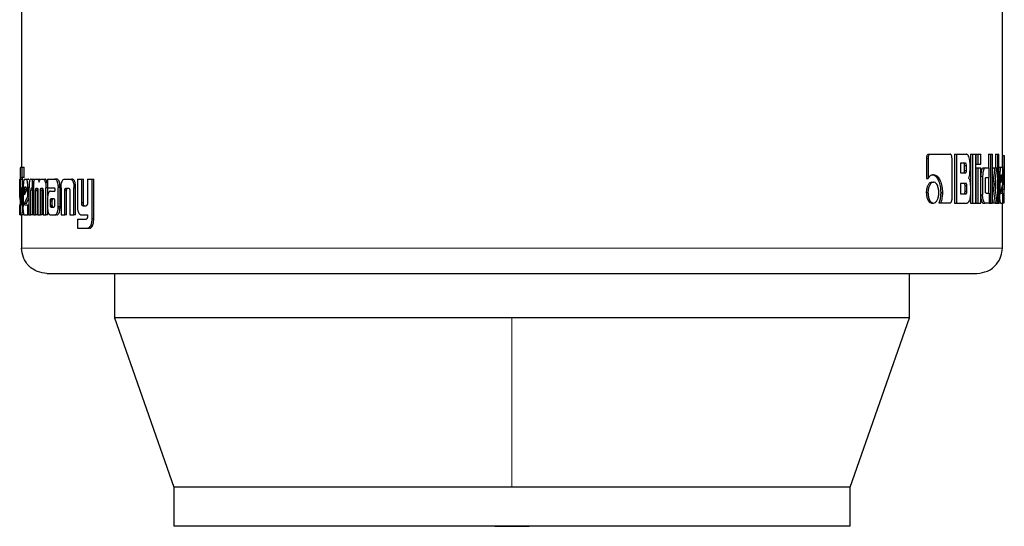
# Model space of a CAD drawing. Header units: millimetres. Extents: x 20 to 263, y 82 to 179.
# Tile 33 of 76: x 126.93 to 128.95, y 81.79 to 82.83. Entities that reach past the tile are written whole.
import ezdxf

# ---------------------------------------------------------------- set-up
doc = ezdxf.new("R2010")
doc.units = ezdxf.units.MM
doc.linetypes.add('PHANTOM', pattern=[12.7, 6.35, -1.27, 1.27, -1.27, 1.27, -1.27])

msp = doc.modelspace()

# ---------------------------------------------------------------- linework, layer by layer
at = {"color": 7, "linetype": 'Continuous', "lineweight": 25}
for p, q in [((126.9323, 83.7524), (126.9323, 82.53)), ((128.9449, 82.5541), (128.9449, 83.7524)), ((128.789, 82.5481), (128.789, 82.5068)), ((128.789, 82.5481), (128.7924, 82.5481)), ((128.7924, 82.5481), (128.7924, 82.5068)), ((128.7936, 82.5566), (128.797, 82.5566)), ((128.797, 82.5566), (128.8378, 82.5566)), ((128.8417, 82.4654), (128.8417, 82.5481)), ((128.847, 82.5566), (128.847, 82.4566)), ((128.847, 82.5566), (128.8507, 82.5566)), ((128.8507, 82.5566), (128.8507, 82.4566)), ((128.8507, 82.5566), (128.8717, 82.5566)), ((128.8797, 82.5566), (128.8797, 82.4566)), ((128.8797, 82.5566), (128.8835, 82.5566)), ((128.8835, 82.5566), (128.8904, 82.5566)), ((128.8835, 82.5566), (128.8835, 82.4566)), ((128.8904, 82.4566), (128.8904, 82.5566)), ((128.8907, 82.5566), (128.8907, 82.5366)), ((128.8907, 82.5566), (128.8945, 82.5566)), ((128.8945, 82.5566), (128.9008, 82.5566)), ((128.8945, 82.5566), (128.8945, 82.5366)), ((128.9008, 82.5366), (128.9008, 82.5566)), ((128.9166, 82.5566), (128.9166, 82.5287)), ((128.9166, 82.5566), (128.9205, 82.5566)), ((128.9205, 82.5566), (128.9205, 82.4566)), ((128.9205, 82.5566), (128.925, 82.5566)), ((128.925, 82.4566), (128.925, 82.5566)), ((128.9308, 82.5566), (128.9308, 82.5286)), ((128.9308, 82.5566), (128.9347, 82.5566)), ((128.9347, 82.5566), (128.9379, 82.5566)), ((128.9347, 82.5566), (128.9347, 82.4566)), ((128.9379, 82.4566), (128.9379, 82.5566)), ((128.9449, 82.5543), (128.9489, 82.5543)), ((128.9489, 82.457), (128.9489, 82.5539)), ((126.9304, 82.53), (126.9337, 82.53)), ((126.9337, 82.509), (126.9337, 82.53)), ((126.9337, 82.53), (126.9377, 82.53)), ((126.9377, 82.509), (126.9377, 82.53)), ((128.8692, 82.5382), (128.859, 82.5382)), ((128.859, 82.5382), (128.859, 82.5184)), ((128.8675, 82.5234), (128.8675, 82.5332)), ((128.8712, 82.5332), (128.8675, 82.5332)), ((128.8675, 82.5234), (128.8712, 82.5234)), ((128.8712, 82.5234), (128.8712, 82.5332)), ((128.8786, 82.5261), (128.8786, 82.5381)), ((128.8907, 82.5366), (128.8945, 82.5366)), ((128.8907, 82.5286), (128.8907, 82.4566)), ((128.8907, 82.5286), (128.8945, 82.5286)), ((128.8945, 82.5366), (128.9008, 82.5366)), ((128.8945, 82.5286), (128.9008, 82.5286)), ((128.8945, 82.5286), (128.8945, 82.4566)), ((128.9008, 82.4566), (128.9008, 82.5286)), ((128.9056, 82.5287), (128.9094, 82.5287)), ((128.9094, 82.5287), (128.918, 82.5287)), ((128.918, 82.5091), (128.918, 82.5287)), ((128.9253, 82.5286), (128.925, 82.5261)), ((128.9253, 82.5286), (128.9292, 82.5286)), ((128.9292, 82.5286), (128.9334, 82.5286)), ((128.9297, 82.4944), (128.9334, 82.5286)), ((128.9379, 82.5299), (128.9419, 82.5299)), ((128.9419, 82.5299), (128.9448, 82.5299)), ((128.9488, 82.5301), (128.9488, 82.4842)), ((126.9288, 82.5056), (126.9291, 82.5056)), ((126.9291, 82.5058), (126.9291, 82.46)), ((126.9302, 82.4574), (126.9302, 82.5049)), ((126.9342, 82.5049), (126.9302, 82.5049)), ((126.9304, 82.509), (126.9337, 82.509)), ((126.9377, 82.509), (126.9337, 82.509)), ((126.9342, 82.4885), (126.9342, 82.5049)), ((126.9379, 82.5056), (126.9422, 82.5056)), ((126.9422, 82.5056), (126.9461, 82.5056)), ((126.9514, 82.5056), (126.9542, 82.5056)), ((126.9542, 82.5056), (126.9542, 82.487)), ((126.9542, 82.5056), (126.9581, 82.5056)), ((126.9607, 82.5056), (126.9644, 82.5056)), ((126.9644, 82.5056), (126.9682, 82.5056)), ((126.9703, 82.5045), (126.9682, 82.5056)), ((126.9725, 82.5056), (126.9768, 82.5056)), ((126.9768, 82.5056), (126.9806, 82.5056)), ((126.9856, 82.5056), (126.9856, 82.488)), ((126.9856, 82.5056), (127.0005, 82.5056)), ((127.0005, 82.5056), (127.0042, 82.5056)), ((127.0054, 82.5054), (127.0017, 82.5054)), ((127.0206, 82.5056), (127.0318, 82.5056)), ((127.0318, 82.5056), (127.0354, 82.5056)), ((127.0467, 82.5056), (127.0467, 82.4509)), ((127.0467, 82.5056), (127.0556, 82.5056)), ((127.0556, 82.4568), (127.0556, 82.5056)), ((127.0556, 82.5056), (127.0591, 82.5056)), ((127.0591, 82.4568), (127.0591, 82.5056)), ((127.0675, 82.5056), (127.0675, 82.4556)), ((127.0675, 82.5056), (127.077, 82.5056)), ((127.077, 82.4249), (127.077, 82.5056)), ((127.077, 82.5056), (127.0804, 82.5056)), ((127.0804, 82.4249), (127.0804, 82.5056)), ((128.789, 82.5068), (128.7924, 82.5068)), ((128.8002, 82.4995), (128.8036, 82.4995)), ((128.859, 82.5184), (128.8692, 82.5184)), ((128.9008, 82.5117), (128.9045, 82.5117)), ((128.9045, 82.5117), (128.9045, 82.4736)), ((128.9102, 82.4817), (128.9102, 82.5042)), ((128.9116, 82.5091), (128.918, 82.5091)), ((128.9166, 82.5091), (128.9166, 82.4767)), ((128.9308, 82.5044), (128.9308, 82.4852)), ((128.9379, 82.5126), (128.9397, 82.5126)), ((128.9397, 82.5126), (128.9397, 82.4739)), ((128.942, 82.5087), (128.942, 82.4978)), ((128.942, 82.4978), (128.9448, 82.5067)), ((128.9448, 82.5067), (128.942, 82.5067)), ((128.9448, 82.5085), (128.9421, 82.5085)), ((128.9443, 82.5136), (128.9426, 82.5136)), ((128.9448, 82.5067), (128.9448, 82.5085)), ((128.9462, 82.4951), (128.9462, 82.5126)), ((126.9291, 82.4883), (126.9284, 82.4883)), ((126.9284, 82.4709), (126.9284, 82.4883)), ((126.9323, 82.4885), (126.9323, 82.4577)), ((126.9323, 82.4885), (126.9343, 82.4885)), ((126.9343, 82.4571), (126.9343, 82.4885)), ((126.9343, 82.4885), (126.9357, 82.4885)), ((126.9357, 82.4883), (126.9357, 82.4496)), ((126.9381, 82.4844), (126.9381, 82.4735)), ((126.9381, 82.4844), (126.9421, 82.4844)), ((126.9381, 82.4735), (126.9421, 82.4825)), ((126.9413, 82.4893), (126.9388, 82.4893)), ((126.9421, 82.4844), (126.9421, 82.4823)), ((126.9421, 82.4825), (126.9421, 82.4842)), ((126.9476, 82.4883), (126.9452, 82.4883)), ((126.9452, 82.4709), (126.9452, 82.4883)), ((126.9475, 82.4868), (126.9475, 82.4323)), ((126.9513, 82.4323), (126.9513, 82.4831)), ((126.9553, 82.4831), (126.9513, 82.4831)), ((126.9542, 82.487), (126.9524, 82.487)), ((126.9565, 82.487), (126.9542, 82.487)), ((126.9553, 82.4323), (126.9553, 82.4831)), ((126.9565, 82.488), (126.9565, 82.4323)), ((126.9649, 82.4827), (126.961, 82.4827)), ((126.9611, 82.4323), (126.961, 82.4815)), ((126.9649, 82.4815), (126.961, 82.4815)), ((126.9623, 82.487), (126.9647, 82.487)), ((126.9649, 82.4323), (126.9649, 82.4815)), ((126.9658, 82.4823), (126.9658, 82.4323)), ((126.971, 82.4323), (126.971, 82.4823)), ((126.9748, 82.4823), (126.971, 82.4823)), ((126.9756, 82.4867), (126.9718, 82.4867)), ((126.9723, 82.487), (126.9748, 82.487)), ((126.9748, 82.4323), (126.9748, 82.4823)), ((126.9763, 82.4815), (126.9763, 82.4323)), ((126.9852, 82.4979), (126.9814, 82.4979)), ((126.9821, 82.4323), (126.9822, 82.488)), ((126.9856, 82.488), (126.9822, 82.488)), ((126.9856, 82.488), (126.9991, 82.488)), ((126.986, 82.4712), (126.986, 82.488)), ((126.9916, 82.4812), (127.0006, 82.4812)), ((127.0005, 82.4852), (127.0005, 82.4842)), ((127.0006, 82.4831), (127.0006, 82.4812)), ((127.0075, 82.4916), (127.0112, 82.4916)), ((127.0076, 82.4496), (127.0076, 82.4884)), ((127.0113, 82.4884), (127.0076, 82.4884)), ((127.0113, 82.4496), (127.0113, 82.4884)), ((127.0134, 82.4881), (127.0134, 82.4323)), ((127.0211, 82.4323), (127.0211, 82.483)), ((127.0247, 82.483), (127.0211, 82.483)), ((127.0236, 82.487), (127.0286, 82.487)), ((127.0247, 82.4323), (127.0247, 82.483)), ((127.0313, 82.4819), (127.0313, 82.4323)), ((127.0395, 82.4915), (127.0396, 82.4881)), ((127.0431, 82.4915), (127.0395, 82.4915)), ((127.0396, 82.4323), (127.0396, 82.4881)), ((127.0432, 82.4323), (127.0432, 82.4881)), ((128.8702, 82.4968), (128.859, 82.4968)), ((128.859, 82.4968), (128.859, 82.4756)), ((128.8685, 82.4806), (128.8685, 82.4918)), ((128.8721, 82.4918), (128.8685, 82.4918)), ((128.8721, 82.4806), (128.8685, 82.4806)), ((128.8721, 82.4806), (128.8721, 82.4918)), ((128.8794, 82.4893), (128.8794, 82.4751)), ((128.925, 82.4944), (128.9254, 82.4944)), ((128.9342, 82.4566), (128.9297, 82.4944)), ((128.942, 82.4798), (128.9462, 82.4951)), ((128.9448, 82.4899), (128.9448, 82.4842)), ((128.9448, 82.4842), (128.9448, 82.477)), ((126.9291, 82.4709), (126.9284, 82.4709)), ((126.9291, 82.4641), (126.9284, 82.4709)), ((126.9381, 82.4555), (126.9452, 82.4709)), ((126.9421, 82.4555), (126.9475, 82.4675)), ((126.9475, 82.4709), (126.9452, 82.4709)), ((126.9855, 82.4638), (126.9855, 82.4489)), ((126.9909, 82.4613), (126.9909, 82.4602)), ((126.9909, 82.4613), (126.9946, 82.4613)), ((126.9909, 82.4602), (126.9909, 82.4526)), ((126.9922, 82.465), (126.9919, 82.4648)), ((126.9919, 82.4648), (126.9956, 82.4648)), ((126.9925, 82.465), (126.9922, 82.465)), ((126.9987, 82.465), (126.9925, 82.465)), ((126.9925, 82.465), (126.9963, 82.465)), ((126.9946, 82.4613), (126.9946, 82.4602)), ((126.9946, 82.4602), (126.9947, 82.4526)), ((126.9959, 82.465), (126.9956, 82.4648)), ((126.999, 82.465), (126.9963, 82.465)), ((127.0005, 82.4527), (127.0005, 82.4608)), ((128.7889, 82.4781), (128.7923, 82.4781)), ((128.8185, 82.4782), (128.822, 82.4782)), ((128.859, 82.4756), (128.8702, 82.4756)), ((128.9008, 82.4736), (128.9045, 82.4736)), ((128.9116, 82.4767), (128.918, 82.4767)), ((128.918, 82.4767), (128.918, 82.4566)), ((128.925, 82.4649), (128.9261, 82.4566)), ((128.9379, 82.4739), (128.9397, 82.4739)), ((128.9424, 82.477), (128.9462, 82.477)), ((128.9462, 82.4566), (128.9462, 82.477)), ((128.9462, 82.4631), (128.9488, 82.4631)), ((126.9284, 82.4323), (126.9284, 82.4527)), ((126.9323, 82.4574), (126.9302, 82.4574)), ((126.9322, 82.4559), (126.9302, 82.4559)), ((126.9305, 82.4533), (126.9317, 82.4533)), ((126.9358, 82.4439), (126.9341, 82.4439)), ((126.9421, 82.4555), (126.9381, 82.4555)), ((126.9386, 82.4527), (126.9452, 82.4527)), ((126.9452, 82.4323), (126.9452, 82.4527)), ((126.9452, 82.4527), (126.9475, 82.4527)), ((126.9859, 82.4323), (126.9859, 82.4428)), ((126.9909, 82.4526), (126.9947, 82.4526)), ((126.9922, 82.4486), (126.996, 82.4486)), ((126.9926, 82.4484), (126.9988, 82.4485)), ((126.9926, 82.4484), (126.9963, 82.4484)), ((127.0112, 82.4462), (127.0075, 82.4462)), ((127.0591, 82.4568), (127.0556, 82.4568)), ((127.058, 82.4509), (127.0646, 82.4509)), ((128.8002, 82.4566), (128.8036, 82.4566)), ((128.8147, 82.4569), (128.8181, 82.4569)), ((128.8181, 82.4569), (128.8378, 82.4569)), ((128.847, 82.4566), (128.8507, 82.4566)), ((128.8507, 82.4566), (128.8724, 82.4566)), ((128.8797, 82.4566), (128.8835, 82.4566)), ((128.8835, 82.4566), (128.8904, 82.4566)), ((128.8907, 82.4566), (128.8945, 82.4566)), ((128.8945, 82.4566), (128.9008, 82.4566)), ((128.9056, 82.4566), (128.9094, 82.4566)), ((128.918, 82.4566), (128.9094, 82.4566)), ((128.918, 82.4566), (128.9205, 82.4566)), ((128.9205, 82.4566), (128.925, 82.4566)), ((128.93, 82.4566), (128.9261, 82.4566)), ((128.93, 82.4566), (128.9342, 82.4566)), ((128.9342, 82.4566), (128.9347, 82.4566)), ((128.9347, 82.4566), (128.9379, 82.4566)), ((128.9419, 82.4566), (128.9379, 82.4566)), ((128.9419, 82.4566), (128.9462, 82.4566)), ((128.9449, 82.3644), (128.9449, 82.4566)), ((128.9489, 82.4566), (128.9462, 82.4566)), ((126.9304, 82.4323), (126.9284, 82.4323)), ((126.9304, 82.4323), (126.9322, 82.4323)), ((126.9362, 82.4323), (126.9322, 82.4323)), ((126.9323, 82.4323), (126.9323, 82.3644)), ((126.9379, 82.4323), (126.9452, 82.4323)), ((126.9475, 82.4323), (126.9452, 82.4323)), ((126.9475, 82.4323), (126.9513, 82.4323)), ((126.9553, 82.4323), (126.9513, 82.4323)), ((126.9565, 82.4323), (126.9611, 82.4323)), ((126.9649, 82.4323), (126.9611, 82.4323)), ((126.9658, 82.4323), (126.971, 82.4323)), ((126.9748, 82.4323), (126.971, 82.4323)), ((126.9763, 82.4323), (126.9821, 82.4323)), ((126.9859, 82.4323), (126.9821, 82.4323)), ((126.9919, 82.4323), (127.0012, 82.4323)), ((127.0049, 82.4323), (127.0012, 82.4323)), ((127.0134, 82.4323), (127.0211, 82.4323)), ((127.0247, 82.4323), (127.0211, 82.4323)), ((127.0313, 82.4323), (127.0396, 82.4323)), ((127.0432, 82.4323), (127.0396, 82.4323)), ((127.0467, 82.4236), (127.0467, 82.405)), ((127.0467, 82.4236), (127.0648, 82.4236)), ((127.0555, 82.4323), (127.0675, 82.4323)), ((127.0675, 82.4323), (127.0675, 82.428)), ((127.0467, 82.405), (127.068, 82.405)), ((127.0714, 82.405), (127.068, 82.405)), ((127.0734, 82.4054), (127.0699, 82.4054)), ((127.0714, 82.405), (127.0734, 82.4054)), ((127.1232, 82.3123), (127.1232, 82.221)), ((128.7541, 82.221), (128.7541, 82.3123)), ((127.1232, 82.221), (127.2446, 81.874)), ((127.9386, 82.221), (127.1232, 82.221)), ((128.7541, 82.221), (127.9386, 82.221)), ((128.6326, 81.874), (128.7541, 82.221)), ((127.2446, 81.874), (127.2446, 81.794)), ((127.9386, 81.874), (127.2446, 81.874)), ((128.6326, 81.874), (127.9386, 81.874)), ((128.6326, 81.794), (128.6326, 81.874)), ((128.6326, 81.794), (127.2446, 81.794))]:
    msp.add_line(p, q, dxfattribs=at)
at = {"color": 8, "linetype": 'PHANTOM', "lineweight": 18}
for p, q in [((128.9448, 82.5301), (128.9488, 82.5301)), ((127.0432, 82.4881), (127.0396, 82.4881)), ((128.9448, 82.4842), (128.9488, 82.4842)), ((126.9909, 82.4602), (126.9946, 82.4602)), ((126.9357, 82.4571), (126.9343, 82.4571)), ((126.9912, 82.4502), (126.995, 82.4502)), ((127.0113, 82.4496), (127.0076, 82.4496)), ((127.0803, 82.4213), (127.0769, 82.4213)), ((127.0804, 82.4249), (127.077, 82.4249)), ((128.9449, 82.3644), (126.9323, 82.3644)), ((127.9386, 82.221), (127.9386, 81.874))]:
    msp.add_line(p, q, dxfattribs=at)
at = {"color": 7, "linetype": 'Continuous', "lineweight": 25, "flags": 128}
msp.add_lwpolyline([(127.9032, 81.794), (127.9386, 81.7936), (127.974, 81.794)], dxfattribs=at)
at = {"color": 7, "linetype": 'Continuous', "lineweight": 25}
for points, knots in [([(128.7936, 82.5566), (128.7929, 82.5565), (128.7917, 82.5562), (128.7903, 82.5542), (128.7893, 82.5517), (128.7891, 82.5495), (128.7891, 82.5484), (128.789, 82.5481)], [0, 0, 0, 0, 0.270774, 0.51666, 0.734705, 0.950511, 1, 1, 1, 1]), ([(128.797, 82.5566), (128.7964, 82.5565), (128.7953, 82.5563), (128.7939, 82.5545), (128.7928, 82.5522), (128.7925, 82.5499), (128.7924, 82.5485), (128.7924, 82.5481)], [0, 0, 0, 0, 0.237713, 0.478376, 0.691238, 0.914863, 1, 1, 1, 1]), ([(128.8417, 82.5481), (128.8416, 82.5492), (128.8416, 82.5513), (128.8408, 82.5538), (128.8398, 82.5557), (128.8388, 82.5565), (128.8381, 82.5566), (128.8378, 82.5566)], [0, 0, 0, 0, 0.23193, 0.46679, 0.674268, 0.866933, 1, 1, 1, 1]), ([(128.8786, 82.5381), (128.8786, 82.5402), (128.8784, 82.5442), (128.877, 82.5499), (128.8752, 82.5544), (128.8731, 82.5564), (128.872, 82.5566), (128.8717, 82.5566)], [0, 0, 0, 0, 0.211259, 0.417878, 0.697734, 0.899716, 1, 1, 1, 1]), ([(128.9449, 82.5541), (128.9449, 82.5537), (128.9449, 82.5531), (128.9449, 82.5505), (128.9448, 82.5462), (128.9448, 82.5392), (128.9448, 82.5336), (128.9448, 82.5301)], [0, 0, 0, 0, 0.230823, 0.374166, 0.519318, 0.701073, 1, 1, 1, 1]), ([(128.9489, 82.5543), (128.9489, 82.5542), (128.949, 82.554), (128.9489, 82.5521), (128.9488, 82.5485), (128.9488, 82.5433), (128.9488, 82.537), (128.9488, 82.5322), (128.9488, 82.5301)], [0, 0, 0, 0, 0.202685, 0.407292, 0.523082, 0.638638, 0.845685, 1, 1, 1, 1]), ([(126.9304, 82.53), (126.9302, 82.5299), (126.9299, 82.5297), (126.9295, 82.5278), (126.9293, 82.5242), (126.9292, 82.519), (126.9291, 82.5127), (126.9291, 82.5079), (126.9291, 82.5058)], [0, 0, 0, 0, 0.202676, 0.407289, 0.523048, 0.638682, 0.845696, 1, 1, 1, 1]), ([(128.8675, 82.5332), (128.8675, 82.5341), (128.8674, 82.5353), (128.8671, 82.5368), (128.8666, 82.5377), (128.8661, 82.5381), (128.8657, 82.5382), (128.8655, 82.5382)], [0, 0, 0, 0, 0.31641, 0.470111, 0.62531, 0.841585, 1, 1, 1, 1]), ([(128.8655, 82.5184), (128.8659, 82.5185), (128.8664, 82.5186), (128.8669, 82.5194), (128.8673, 82.5205), (128.8675, 82.5219), (128.8675, 82.523), (128.8675, 82.5234)], [0, 0, 0, 0, 0.305815, 0.462959, 0.621106, 0.820738, 1, 1, 1, 1]), ([(128.8712, 82.5332), (128.8712, 82.5341), (128.8711, 82.5353), (128.8708, 82.5368), (128.8703, 82.5377), (128.8698, 82.5381), (128.8694, 82.5382), (128.8692, 82.5382)], [0, 0, 0, 0, 0.31449, 0.468378, 0.62296, 0.839522, 1, 1, 1, 1]), ([(128.8692, 82.5184), (128.8695, 82.5185), (128.87, 82.5185), (128.8706, 82.5193), (128.8709, 82.5203), (128.8712, 82.5218), (128.8712, 82.5229), (128.8712, 82.5234)], [0, 0, 0, 0, 0.27241, 0.436059, 0.60129, 0.792471, 1, 1, 1, 1]), ([(128.8753, 82.5078), (128.8758, 82.5084), (128.8767, 82.5093), (128.8777, 82.5124), (128.8785, 82.518), (128.8786, 82.5228), (128.8786, 82.5261)], [0, 0, 0, 0, 0.186627, 0.343339, 0.548868, 1, 1, 1, 1]), ([(128.9056, 82.5287), (128.9049, 82.5285), (128.9037, 82.528), (128.9022, 82.5243), (128.9011, 82.5196), (128.9009, 82.516), (128.9008, 82.5143)], [0, 0, 0, 0, 0.271568, 0.545365, 0.779822, 1, 1, 1, 1]), ([(128.9094, 82.5287), (128.9088, 82.5285), (128.9075, 82.528), (128.906, 82.5242), (128.9049, 82.5193), (128.9046, 82.5149), (128.9045, 82.5123), (128.9045, 82.5117)], [0, 0, 0, 0, 0.246084, 0.494041, 0.70646, 0.932693, 1, 1, 1, 1]), ([(128.9292, 82.5286), (128.929, 82.5263), (128.9287, 82.5238), (128.9284, 82.521), (128.9283, 82.5205), (128.9282, 82.5197), (128.9281, 82.5191), (128.9281, 82.5186), (128.928, 82.5181), (128.928, 82.5175), (128.9279, 82.517), (128.9278, 82.5164), (128.9278, 82.5159), (128.9277, 82.5155), (128.9277, 82.5151), (128.9276, 82.5146), (128.9275, 82.5141), (128.9274, 82.513), (128.927, 82.5098), (128.9265, 82.5058), (128.9261, 82.5017), (128.9258, 82.4996), (128.9257, 82.4986), (128.9256, 82.498), (128.9256, 82.4973), (128.9255, 82.4962), (128.9254, 82.4951), (128.9254, 82.4944)], [0, 0, 0, 0, 0.2068765, 0.2198073, 0.2456532, 0.2585841, 0.2844361, 0.2973574, 0.3102883, 0.3232096, 0.3491185, 0.362046, 0.3749735, 0.3878916, 0.4008158, 0.41374, 0.4266642, 0.4524998, 0.5042676, 0.7110946, 0.8145511, 0.8662526, 0.8920848, 0.9050198, 0.917991, 0.9438487, 1, 1, 1, 1]), ([(128.9419, 82.5299), (128.9416, 82.5297), (128.9411, 82.5293), (128.9404, 82.5255), (128.9399, 82.5206), (128.9397, 82.516), (128.9397, 82.5133), (128.9397, 82.5126)], [0, 0, 0, 0, 0.242793, 0.487223, 0.70155, 0.919939, 1, 1, 1, 1]), ([(128.9462, 82.5126), (128.9462, 82.5148), (128.9461, 82.5193), (128.9459, 82.5246), (128.9455, 82.5284), (128.9451, 82.5298), (128.9448, 82.5299), (128.9448, 82.5299)], [0, 0, 0, 0, 0.242793, 0.486972, 0.70085, 0.920474, 1, 1, 1, 1]), ([(126.9284, 82.4883), (126.9284, 82.4905), (126.9284, 82.495), (126.9285, 82.5004), (126.9286, 82.5041), (126.9287, 82.5055), (126.9288, 82.5056), (126.9288, 82.5056)], [0, 0, 0, 0, 0.242782, 0.487048, 0.700942, 0.920403, 1, 1, 1, 1]), ([(126.9302, 82.5049), (126.9302, 82.5056), (126.9302, 82.5067), (126.9303, 82.508), (126.9303, 82.5087), (126.9304, 82.5089), (126.9304, 82.509)], [0, 0, 0, 0, 0.336171, 0.550318, 0.76477, 1, 1, 1, 1]), ([(126.9342, 82.5049), (126.9342, 82.5056), (126.9342, 82.5067), (126.9343, 82.508), (126.9343, 82.5087), (126.9344, 82.5089), (126.9344, 82.509)], [0, 0, 0, 0, 0.344858, 0.561444, 0.779125, 1, 1, 1, 1]), ([(126.9379, 82.5056), (126.9376, 82.5054), (126.937, 82.505), (126.9363, 82.5012), (126.9359, 82.4963), (126.9357, 82.4917), (126.9357, 82.489), (126.9357, 82.4883)], [0, 0, 0, 0, 0.24285, 0.487165, 0.701527, 0.919939, 1, 1, 1, 1]), ([(126.9452, 82.4883), (126.9451, 82.4905), (126.945, 82.495), (126.9444, 82.5004), (126.9435, 82.5041), (126.9427, 82.5055), (126.9423, 82.5056), (126.9422, 82.5056)], [0, 0, 0, 0, 0.242788, 0.487075, 0.700934, 0.920395, 1, 1, 1, 1]), ([(126.9474, 82.5039), (126.9471, 82.5046), (126.9467, 82.5056), (126.9462, 82.5056), (126.9461, 82.5056)], [0, 0, 0, 0, 0.742619, 1, 1, 1, 1]), ([(126.9514, 82.5056), (126.9508, 82.5055), (126.9499, 82.5052), (126.9488, 82.5026), (126.9481, 82.499), (126.9476, 82.4937), (126.9476, 82.4895), (126.9475, 82.4868)], [0, 0, 0, 0, 0.266742, 0.4291191, 0.5925906, 0.7410029, 1, 1, 1, 1]), ([(126.9571, 82.4979), (126.9574, 82.4998), (126.9581, 82.5031), (126.9594, 82.5054), (126.9603, 82.5056), (126.9607, 82.5056)], [0, 0, 0, 0, 0.4064032, 0.7245376, 1, 1, 1, 1]), ([(126.9644, 82.5056), (126.9651, 82.5055), (126.9662, 82.5053), (126.9675, 82.5027), (126.9681, 82.5006), (126.9683, 82.4993), (126.9683, 82.4992)], [0, 0, 0, 0, 0.483193, 0.725952, 0.970014, 1, 1, 1, 1]), ([(126.9683, 82.4992), (126.9686, 82.5003), (126.969, 82.5026), (126.9705, 82.5053), (126.9717, 82.5055), (126.9725, 82.5056)], [0, 0, 0, 0, 0.249538, 0.499458, 1, 1, 1, 1]), ([(126.9768, 82.5056), (126.9775, 82.5055), (126.9787, 82.5051), (126.9804, 82.5022), (126.9811, 82.4994), (126.9814, 82.4979)], [0, 0, 0, 0, 0.385489, 0.6921218, 1, 1, 1, 1]), ([(126.9852, 82.4979), (126.9847, 82.4999), (126.9838, 82.5032), (126.9821, 82.5054), (126.981, 82.5056), (126.9806, 82.5056)], [0, 0, 0, 0, 0.425461, 0.744448, 1, 1, 1, 1]), ([(127.0017, 82.5054), (127.0015, 82.5054), (127.0011, 82.5056), (127.0007, 82.5056), (127.0005, 82.5056)], [0, 0, 0, 0, 0.4996665, 1, 1, 1, 1]), ([(127.0075, 82.4916), (127.0073, 82.4937), (127.007, 82.4973), (127.0057, 82.5014), (127.004, 82.5043), (127.0025, 82.5049), (127.0017, 82.5054)], [0, 0, 0, 0, 0.282968, 0.488399, 0.693618, 1, 1, 1, 1]), ([(127.0054, 82.5054), (127.0052, 82.5054), (127.0048, 82.5056), (127.0044, 82.5056), (127.0042, 82.5056)], [0, 0, 0, 0, 0.499672, 1, 1, 1, 1]), ([(127.0112, 82.4916), (127.011, 82.4937), (127.0107, 82.4973), (127.0094, 82.5014), (127.0077, 82.5043), (127.0062, 82.5049), (127.0054, 82.5054)], [0, 0, 0, 0, 0.282894, 0.488449, 0.693853, 1, 1, 1, 1]), ([(127.0135, 82.4915), (127.0137, 82.4937), (127.0141, 82.4973), (127.0153, 82.5016), (127.0171, 82.5045), (127.019, 82.5055), (127.0202, 82.5056), (127.0206, 82.5056)], [0, 0, 0, 0, 0.259927, 0.447464, 0.63533, 0.880756, 1, 1, 1, 1]), ([(127.0318, 82.5056), (127.0327, 82.5055), (127.0341, 82.5054), (127.0358, 82.504), (127.037, 82.5024), (127.038, 82.5002), (127.039, 82.4966), (127.0393, 82.4936), (127.0395, 82.4915)], [0, 0, 0, 0, 0.250354, 0.375648, 0.500755, 0.62245, 0.75073, 1, 1, 1, 1]), ([(127.0431, 82.4915), (127.0429, 82.4936), (127.0426, 82.4966), (127.0416, 82.5002), (127.0406, 82.5024), (127.0394, 82.504), (127.0376, 82.5054), (127.0363, 82.5055), (127.0354, 82.5056)], [0, 0, 0, 0, 0.249706, 0.378145, 0.499815, 0.624833, 0.749954, 1, 1, 1, 1]), ([(128.8002, 82.4995), (128.7988, 82.4993), (128.7959, 82.4987), (128.7924, 82.4941), (128.7899, 82.4881), (128.789, 82.4824), (128.7889, 82.479), (128.7889, 82.4781)], [0, 0, 0, 0, 0.241085, 0.484201, 0.69328, 0.917418, 1, 1, 1, 1]), ([(128.8036, 82.4995), (128.8022, 82.4993), (128.7993, 82.4987), (128.7958, 82.4941), (128.7933, 82.488), (128.7924, 82.4823), (128.7923, 82.4789), (128.7923, 82.4781)], [0, 0, 0, 0, 0.24291, 0.488096, 0.698129, 0.921097, 1, 1, 1, 1]), ([(128.8037, 82.5146), (128.8022, 82.5144), (128.7991, 82.5141), (128.7952, 82.511), (128.7931, 82.5078), (128.7924, 82.5068)], [0, 0, 0, 0, 0.350398, 0.792525, 1, 1, 1, 1]), ([(128.8002, 82.5146), (128.8016, 82.5145), (128.805, 82.5141), (128.8099, 82.5101), (128.8145, 82.5022), (128.8179, 82.4913), (128.8183, 82.4826), (128.8185, 82.4782)], [0, 0, 0, 0, 0.140589, 0.342329, 0.54321, 0.771874, 1, 1, 1, 1]), ([(128.8146, 82.4781), (128.8144, 82.4808), (128.8141, 82.4863), (128.8118, 82.493), (128.8087, 82.4977), (128.8058, 82.4994), (128.8041, 82.4995), (128.8036, 82.4995)], [0, 0, 0, 0, 0.2430345, 0.4880312, 0.6999432, 0.9230061, 1, 1, 1, 1]), ([(128.8037, 82.5146), (128.805, 82.5145), (128.8084, 82.5141), (128.8134, 82.51), (128.818, 82.5021), (128.8214, 82.4913), (128.8218, 82.4825), (128.822, 82.4782)], [0, 0, 0, 0, 0.141687, 0.34421, 0.545932, 0.77519, 1, 1, 1, 1]), ([(128.8753, 82.5078), (128.8758, 82.5074), (128.8769, 82.5065), (128.8781, 82.5031), (128.8791, 82.4972), (128.8793, 82.4923), (128.8794, 82.4893)], [0, 0, 0, 0, 0.175807, 0.369316, 0.612771, 1, 1, 1, 1]), ([(128.9102, 82.5042), (128.9102, 82.5048), (128.9102, 82.506), (128.9104, 82.5074), (128.9107, 82.5084), (128.9111, 82.5091), (128.9114, 82.5091), (128.9116, 82.5091)], [0, 0, 0, 0, 0.249343, 0.412092, 0.576485, 0.763963, 1, 1, 1, 1]), ([(128.9426, 82.5136), (128.9425, 82.5136), (128.9423, 82.5134), (128.9422, 82.5122), (128.942, 82.5107), (128.942, 82.5094), (128.942, 82.5087), (128.942, 82.5087)], [0, 0, 0, 0, 0.2722873, 0.5194613, 0.7554469, 0.9650612, 1, 1, 1, 1]), ([(128.9448, 82.5085), (128.9448, 82.5093), (128.9447, 82.5105), (128.9447, 82.512), (128.9446, 82.5129), (128.9444, 82.5135), (128.9443, 82.5136), (128.9443, 82.5136)], [0, 0, 0, 0, 0.273276, 0.436343, 0.600605, 0.749234, 1, 1, 1, 1]), ([(126.9388, 82.4893), (126.9387, 82.4893), (126.9385, 82.4891), (126.9383, 82.4879), (126.9381, 82.4864), (126.9381, 82.4851), (126.9381, 82.4845), (126.9381, 82.4844)], [0, 0, 0, 0, 0.2716613, 0.5190262, 0.7553135, 0.9650471, 1, 1, 1, 1]), ([(126.9421, 82.4842), (126.9421, 82.485), (126.9421, 82.4862), (126.942, 82.4877), (126.9418, 82.4886), (126.9416, 82.4893), (126.9414, 82.4893), (126.9413, 82.4893)], [0, 0, 0, 0, 0.273301, 0.436138, 0.600762, 0.749408, 1, 1, 1, 1]), ([(126.9524, 82.487), (126.9522, 82.4869), (126.952, 82.4867), (126.9516, 82.486), (126.9514, 82.4849), (126.9514, 82.4839), (126.9513, 82.4833), (126.9513, 82.4831)], [0, 0, 0, 0, 0.278838, 0.561543, 0.734955, 0.908894, 1, 1, 1, 1]), ([(126.9553, 82.4831), (126.9553, 82.4836), (126.9553, 82.4845), (126.9555, 82.4855), (126.9557, 82.4864), (126.956, 82.4868), (126.9562, 82.487), (126.9563, 82.487)], [0, 0, 0, 0, 0.213809, 0.3882727, 0.5620765, 0.8460596, 1, 1, 1, 1]), ([(126.9571, 82.4979), (126.9569, 82.4967), (126.9567, 82.4946), (126.9565, 82.4912), (126.9565, 82.4891), (126.9565, 82.488)], [0, 0, 0, 0, 0.395673, 0.694697, 1, 1, 1, 1]), ([(126.961, 82.4827), (126.9611, 82.4836), (126.9612, 82.4849), (126.9616, 82.4863), (126.9619, 82.4869), (126.9622, 82.487), (126.9623, 82.487)], [0, 0, 0, 0, 0.369254, 0.567664, 0.766393, 1, 1, 1, 1]), ([(126.961, 82.4815), (126.961, 82.4816), (126.961, 82.4818), (126.961, 82.4822), (126.961, 82.4825), (126.961, 82.4827)], [0, 0, 0, 0, 0.260019, 0.519365, 1, 1, 1, 1]), ([(126.9647, 82.487), (126.9649, 82.4868), (126.9652, 82.4865), (126.9655, 82.4854), (126.9657, 82.4841), (126.9658, 82.4831), (126.9658, 82.4825), (126.9658, 82.4823)], [0, 0, 0, 0, 0.326437, 0.527446, 0.728763, 0.941249, 1, 1, 1, 1]), ([(126.9649, 82.4827), (126.9649, 82.4834), (126.965, 82.4846), (126.9654, 82.4859), (126.9654, 82.486), (126.9654, 82.486)], [0, 0, 0, 0, 0.613332, 0.998734, 1, 1, 1, 1]), ([(126.9649, 82.4815), (126.9649, 82.4816), (126.9649, 82.4818), (126.9649, 82.4822), (126.9649, 82.4825), (126.9649, 82.4827)], [0, 0, 0, 0, 0.259829, 0.51919, 1, 1, 1, 1]), ([(126.971, 82.4823), (126.971, 82.483), (126.971, 82.4842), (126.9713, 82.4855), (126.9715, 82.4863), (126.9717, 82.4866), (126.9718, 82.4867)], [0, 0, 0, 0, 0.369288, 0.6152, 0.860567, 1, 1, 1, 1]), ([(126.9718, 82.4867), (126.9718, 82.4867), (126.972, 82.4868), (126.9722, 82.487), (126.9723, 82.487), (126.9723, 82.487)], [0, 0, 0, 0, 0.3406978, 0.6685749, 1, 1, 1, 1]), ([(126.9748, 82.487), (126.9749, 82.487), (126.9752, 82.487), (126.9756, 82.4866), (126.9758, 82.486), (126.9759, 82.4857)], [0, 0, 0, 0, 0.344335, 0.692465, 1, 1, 1, 1]), ([(126.9748, 82.4823), (126.9748, 82.483), (126.9748, 82.4841), (126.9751, 82.4855), (126.9754, 82.4862), (126.9755, 82.4865), (126.9756, 82.4867)], [0, 0, 0, 0, 0.362234, 0.608377, 0.854069, 1, 1, 1, 1]), ([(126.9759, 82.4857), (126.976, 82.4852), (126.9763, 82.4843), (126.9763, 82.4827), (126.9763, 82.4818), (126.9763, 82.4815)], [0, 0, 0, 0, 0.364826, 0.811977, 1, 1, 1, 1]), ([(126.9814, 82.4979), (126.9816, 82.4964), (126.982, 82.494), (126.9822, 82.4906), (126.9822, 82.4889), (126.9822, 82.488)], [0, 0, 0, 0, 0.499112, 0.749471, 1, 1, 1, 1]), ([(126.9916, 82.4812), (126.9907, 82.481), (126.9891, 82.4807), (126.9873, 82.4775), (126.9862, 82.4737), (126.9856, 82.4689), (126.9855, 82.4656), (126.9855, 82.4638)], [0, 0, 0, 0, 0.288837, 0.467684, 0.646788, 0.816014, 1, 1, 1, 1]), ([(126.9991, 82.488), (126.9992, 82.4879), (126.9996, 82.4877), (127, 82.4872), (127.0003, 82.4865), (127.0005, 82.4859), (127.0005, 82.4854), (127.0005, 82.4852)], [0, 0, 0, 0, 0.267673, 0.538059, 0.722224, 0.870296, 1, 1, 1, 1]), ([(127.0005, 82.4842), (127.0005, 82.484), (127.0006, 82.4838), (127.0006, 82.4835), (127.0006, 82.4832), (127.0006, 82.4831)], [0, 0, 0, 0, 0.355472, 0.675488, 1, 1, 1, 1]), ([(127.0075, 82.4916), (127.0075, 82.4913), (127.0076, 82.4907), (127.0076, 82.4896), (127.0076, 82.4888), (127.0076, 82.4884)], [0, 0, 0, 0, 0.3085279, 0.6169262, 1, 1, 1, 1]), ([(127.0113, 82.4884), (127.0113, 82.4888), (127.0113, 82.4894), (127.0113, 82.4905), (127.0112, 82.4912), (127.0112, 82.4916)], [0, 0, 0, 0, 0.308284, 0.616632, 1, 1, 1, 1]), ([(127.0134, 82.4881), (127.0134, 82.4885), (127.0135, 82.4891), (127.0135, 82.4903), (127.0135, 82.4911), (127.0135, 82.4915)], [0, 0, 0, 0, 0.2920462, 0.5841833, 1, 1, 1, 1]), ([(127.0211, 82.483), (127.0212, 82.4836), (127.0213, 82.4847), (127.0217, 82.4859), (127.0223, 82.4867), (127.023, 82.487), (127.0234, 82.487), (127.0236, 82.487)], [0, 0, 0, 0, 0.238015, 0.403663, 0.567967, 0.841664, 1, 1, 1, 1]), ([(127.0247, 82.483), (127.0248, 82.4837), (127.0249, 82.4848), (127.0254, 82.4859), (127.026, 82.4867), (127.0266, 82.487), (127.0271, 82.487), (127.0272, 82.487)], [0, 0, 0, 0, 0.249982, 0.416663, 0.582129, 0.859764, 1, 1, 1, 1]), ([(127.0286, 82.487), (127.0289, 82.487), (127.0295, 82.487), (127.0302, 82.4864), (127.0308, 82.4854), (127.0311, 82.4843), (127.0312, 82.4834), (127.0312, 82.483)], [0, 0, 0, 0, 0.2478466, 0.4975925, 0.6725147, 0.8481716, 1, 1, 1, 1]), ([(127.0312, 82.483), (127.0312, 82.4829), (127.0313, 82.4826), (127.0313, 82.4823), (127.0313, 82.482), (127.0313, 82.4819)], [0, 0, 0, 0, 0.360119, 0.67736, 1, 1, 1, 1]), ([(127.0432, 82.4881), (127.0432, 82.4885), (127.0432, 82.4891), (127.0432, 82.4903), (127.0431, 82.4911), (127.0431, 82.4915)], [0, 0, 0, 0, 0.291875, 0.583681, 1, 1, 1, 1]), ([(128.8685, 82.4918), (128.8684, 82.4927), (128.8684, 82.494), (128.868, 82.4955), (128.8676, 82.4963), (128.8671, 82.4968), (128.8667, 82.4968), (128.8665, 82.4968)], [0, 0, 0, 0, 0.322779, 0.475899, 0.630417, 0.84565, 1, 1, 1, 1]), ([(128.8665, 82.4756), (128.8668, 82.4757), (128.8673, 82.4757), (128.8678, 82.4765), (128.8682, 82.4775), (128.8684, 82.479), (128.8684, 82.4801), (128.8685, 82.4806)], [0, 0, 0, 0, 0.270859, 0.431224, 0.593549, 0.792642, 1, 1, 1, 1]), ([(128.8721, 82.4918), (128.8721, 82.4927), (128.8721, 82.494), (128.8717, 82.4955), (128.8713, 82.4963), (128.8708, 82.4968), (128.8704, 82.4968), (128.8702, 82.4968)], [0, 0, 0, 0, 0.321, 0.474086, 0.627919, 0.843454, 1, 1, 1, 1]), ([(128.8702, 82.4756), (128.8705, 82.4757), (128.871, 82.4757), (128.8715, 82.4764), (128.8719, 82.4775), (128.8721, 82.479), (128.8721, 82.4801), (128.8721, 82.4806)], [0, 0, 0, 0, 0.266289, 0.428997, 0.59294, 0.790492, 1, 1, 1, 1]), ([(128.9116, 82.4767), (128.9114, 82.4767), (128.911, 82.4768), (128.9106, 82.4777), (128.9104, 82.4788), (128.9102, 82.4802), (128.9102, 82.4812), (128.9102, 82.4817)], [0, 0, 0, 0, 0.324237, 0.475455, 0.626829, 0.831151, 1, 1, 1, 1]), ([(128.9254, 82.4944), (128.9254, 82.4941), (128.9254, 82.4936), (128.9255, 82.4929), (128.9255, 82.4923), (128.9256, 82.4916), (128.9257, 82.4906), (128.926, 82.4875), (128.9267, 82.4824), (128.9282, 82.4715), (128.9292, 82.4629), (128.93, 82.4566)], [0, 0, 0, 0, 0.022891, 0.034368, 0.045803, 0.068734, 0.08019, 0.125992, 0.309296, 0.492423, 1, 1, 1, 1]), ([(128.9424, 82.477), (128.9423, 82.477), (128.9422, 82.477), (128.9421, 82.4774), (128.9421, 82.4777), (128.942, 82.4785), (128.942, 82.4793), (128.942, 82.4798)], [0, 0, 0, 0, 0.334199, 0.462728, 0.56259, 0.662181, 1, 1, 1, 1]), ([(128.9488, 82.4631), (128.9488, 82.4647), (128.9488, 82.4678), (128.9488, 82.4754), (128.9488, 82.4808), (128.9488, 82.4842)], [0, 0, 0, 0, 0.266931, 0.537097, 1, 1, 1, 1]), ([(126.9291, 82.46), (126.9291, 82.4573), (126.9291, 82.4519), (126.9291, 82.4442), (126.9293, 82.4404), (126.9293, 82.4388)], [0, 0, 0, 0, 0.362481, 0.727207, 1, 1, 1, 1]), ([(126.9919, 82.4648), (126.9918, 82.4647), (126.9915, 82.4646), (126.9912, 82.464), (126.991, 82.4631), (126.9909, 82.4621), (126.9909, 82.4614), (126.9909, 82.4613)], [0, 0, 0, 0, 0.216645, 0.40042, 0.583404, 0.901251, 1, 1, 1, 1]), ([(126.9956, 82.4648), (126.9955, 82.4647), (126.9953, 82.4646), (126.995, 82.464), (126.9948, 82.4631), (126.9947, 82.4621), (126.9946, 82.4614), (126.9946, 82.4613)], [0, 0, 0, 0, 0.216019, 0.399151, 0.581577, 0.899977, 1, 1, 1, 1]), ([(126.9996, 82.4645), (126.9995, 82.4647), (126.9993, 82.4649), (126.999, 82.465), (126.9988, 82.465), (126.9987, 82.465)], [0, 0, 0, 0, 0.435819, 0.716099, 1, 1, 1, 1]), ([(127.0005, 82.4608), (127.0005, 82.4613), (127.0005, 82.4619), (127.0004, 82.4627), (127.0003, 82.4634), (127, 82.4639), (126.9998, 82.4643), (126.9996, 82.4645)], [0, 0, 0, 0, 0.263205, 0.410909, 0.514568, 0.737439, 1, 1, 1, 1]), ([(128.7889, 82.4781), (128.7891, 82.4753), (128.7893, 82.4699), (128.7918, 82.4632), (128.7949, 82.4585), (128.7979, 82.4568), (128.7997, 82.4567), (128.8002, 82.4566)], [0, 0, 0, 0, 0.241026, 0.484228, 0.69342, 0.913036, 1, 1, 1, 1]), ([(128.7923, 82.4781), (128.7924, 82.4753), (128.7927, 82.4698), (128.7952, 82.4631), (128.7984, 82.4585), (128.8014, 82.4568), (128.8031, 82.4567), (128.8036, 82.4566)], [0, 0, 0, 0, 0.243095, 0.488334, 0.697732, 0.916681, 1, 1, 1, 1]), ([(128.8036, 82.4566), (128.805, 82.4569), (128.8079, 82.4574), (128.8113, 82.4621), (128.8136, 82.4681), (128.8145, 82.4738), (128.8145, 82.4772), (128.8146, 82.4781)], [0, 0, 0, 0, 0.24302, 0.488061, 0.701071, 0.919145, 1, 1, 1, 1]), ([(128.8185, 82.4782), (128.8184, 82.4755), (128.8182, 82.4709), (128.8169, 82.4636), (128.8155, 82.4594), (128.8147, 82.4569)], [0, 0, 0, 0, 0.347849, 0.596187, 1, 1, 1, 1]), ([(128.822, 82.4782), (128.8219, 82.4755), (128.8216, 82.4689), (128.82, 82.4617), (128.8185, 82.4578), (128.8181, 82.4569)], [0, 0, 0, 0, 0.3513894, 0.8539917, 1, 1, 1, 1]), ([(128.8378, 82.4569), (128.8383, 82.457), (128.8393, 82.4572), (128.8405, 82.459), (128.8413, 82.4613), (128.8417, 82.4636), (128.8417, 82.465), (128.8417, 82.4654)], [0, 0, 0, 0, 0.237374, 0.477408, 0.692822, 0.918195, 1, 1, 1, 1]), ([(128.8794, 82.4751), (128.8793, 82.473), (128.8791, 82.469), (128.8778, 82.4633), (128.8759, 82.4588), (128.8739, 82.4568), (128.8728, 82.4567), (128.8724, 82.4566)], [0, 0, 0, 0, 0.2123473, 0.4181833, 0.6995069, 0.9060604, 1, 1, 1, 1]), ([(128.9008, 82.4721), (128.9009, 82.4703), (128.901, 82.4663), (128.9021, 82.4613), (128.9036, 82.4577), (128.9048, 82.4567), (128.9054, 82.4566), (128.9056, 82.4566)], [0, 0, 0, 0, 0.209006, 0.482881, 0.714217, 0.944589, 1, 1, 1, 1]), ([(128.9094, 82.4566), (128.9088, 82.4569), (128.9075, 82.4573), (128.9059, 82.4613), (128.9049, 82.4664), (128.9045, 82.4707), (128.9045, 82.4731), (128.9045, 82.4736)], [0, 0, 0, 0, 0.254528, 0.510695, 0.728382, 0.945229, 1, 1, 1, 1]), ([(128.9419, 82.4566), (128.9416, 82.4568), (128.941, 82.4573), (128.9403, 82.4611), (128.9398, 82.4661), (128.9397, 82.4706), (128.9397, 82.4732), (128.9397, 82.4739)], [0, 0, 0, 0, 0.246501, 0.494872, 0.706879, 0.924841, 1, 1, 1, 1]), ([(128.9489, 82.457), (128.9489, 82.457), (128.9489, 82.4572), (128.9489, 82.4588), (128.9489, 82.4617), (128.9488, 82.4631)], [0, 0, 0, 0, 0.185554, 0.604362, 1, 1, 1, 1]), ([(126.9293, 82.4388), (126.9294, 82.4371), (126.9296, 82.4337), (126.93, 82.4325), (126.9303, 82.4324), (126.9304, 82.4323)], [0, 0, 0, 0, 0.368959, 0.73886, 1, 1, 1, 1]), ([(126.9302, 82.4559), (126.9302, 82.4561), (126.9302, 82.4564), (126.9302, 82.4569), (126.9302, 82.4573), (126.9302, 82.4574)], [0, 0, 0, 0, 0.334576, 0.666694, 1, 1, 1, 1]), ([(126.9305, 82.4533), (126.9304, 82.4535), (126.9304, 82.4537), (126.9303, 82.4545), (126.9302, 82.4555), (126.9302, 82.4559)], [0, 0, 0, 0, 0.33478, 0.672907, 1, 1, 1, 1]), ([(126.9323, 82.4577), (126.9323, 82.457), (126.9322, 82.456), (126.9322, 82.4547), (126.9321, 82.4539), (126.9319, 82.4534), (126.9318, 82.4534), (126.9317, 82.4533)], [0, 0, 0, 0, 0.215324, 0.346782, 0.478882, 0.657916, 1, 1, 1, 1]), ([(126.9322, 82.4323), (126.9325, 82.4325), (126.9329, 82.4327), (126.9335, 82.4351), (126.9339, 82.439), (126.9341, 82.4423), (126.9341, 82.4439)], [0, 0, 0, 0, 0.331214, 0.554406, 0.778826, 1, 1, 1, 1]), ([(126.9341, 82.4439), (126.9342, 82.445), (126.9343, 82.4471), (126.9343, 82.4516), (126.9343, 82.4549), (126.9343, 82.4571)], [0, 0, 0, 0, 0.259593, 0.509309, 1, 1, 1, 1]), ([(126.9379, 82.4323), (126.9376, 82.4326), (126.937, 82.433), (126.9363, 82.4368), (126.9359, 82.4418), (126.9357, 82.4463), (126.9357, 82.4489), (126.9357, 82.4496)], [0, 0, 0, 0, 0.246571, 0.49483, 0.706879, 0.924828, 1, 1, 1, 1]), ([(126.9386, 82.4527), (126.9385, 82.4527), (126.9384, 82.4527), (126.9383, 82.4531), (126.9382, 82.4535), (126.9381, 82.4542), (126.9381, 82.455), (126.9381, 82.4555)], [0, 0, 0, 0, 0.33521, 0.463159, 0.562433, 0.662514, 1, 1, 1, 1]), ([(126.9855, 82.4489), (126.9855, 82.4486), (126.9855, 82.4479), (126.9855, 82.4468), (126.9856, 82.446), (126.9856, 82.4456)], [0, 0, 0, 0, 0.3049, 0.609879, 1, 1, 1, 1]), ([(126.9856, 82.4456), (126.9858, 82.4433), (126.9861, 82.4394), (126.9875, 82.4355), (126.9892, 82.4329), (126.9908, 82.4324), (126.9918, 82.4323), (126.9919, 82.4323)], [0, 0, 0, 0, 0.2810404, 0.4682588, 0.6547158, 0.9589217, 1, 1, 1, 1]), ([(126.9909, 82.4526), (126.9909, 82.4523), (126.9909, 82.4515), (126.9911, 82.4507), (126.9912, 82.4503), (126.9912, 82.4502)], [0, 0, 0, 0, 0.394489, 0.860791, 1, 1, 1, 1]), ([(126.9912, 82.4502), (126.9914, 82.4498), (126.9916, 82.4492), (126.9919, 82.4488), (126.9921, 82.4486), (126.9922, 82.4486)], [0, 0, 0, 0, 0.467769, 0.730859, 1, 1, 1, 1]), ([(126.9922, 82.4486), (126.9923, 82.4485), (126.9924, 82.4485), (126.9925, 82.4484), (126.9925, 82.4484), (126.9926, 82.4484)], [0, 0, 0, 0, 0.361925, 0.679873, 1, 1, 1, 1]), ([(126.9947, 82.4526), (126.9947, 82.4523), (126.9947, 82.4518), (126.9948, 82.4509), (126.9949, 82.4505), (126.995, 82.4502)], [0, 0, 0, 0, 0.337535, 0.597371, 1, 1, 1, 1]), ([(126.995, 82.4502), (126.9951, 82.4499), (126.9953, 82.4493), (126.9956, 82.4488), (126.9959, 82.4486), (126.996, 82.4486)], [0, 0, 0, 0, 0.304825, 0.727317, 1, 1, 1, 1]), ([(126.9988, 82.4485), (126.9989, 82.4485), (126.9993, 82.4486), (126.9998, 82.449), (127, 82.4496), (127.0001, 82.4499)], [0, 0, 0, 0, 0.340679, 0.68237, 1, 1, 1, 1]), ([(127.0001, 82.4499), (127.0002, 82.4502), (127.0003, 82.4507), (127.0005, 82.4517), (127.0005, 82.4524), (127.0005, 82.4527)], [0, 0, 0, 0, 0.332711, 0.6674, 1, 1, 1, 1]), ([(127.0012, 82.4323), (127.0021, 82.4326), (127.0037, 82.433), (127.0056, 82.4365), (127.007, 82.4409), (127.0073, 82.4444), (127.0075, 82.4462)], [0, 0, 0, 0, 0.29675, 0.534193, 0.771624, 1, 1, 1, 1]), ([(127.0049, 82.4323), (127.0058, 82.4326), (127.0074, 82.433), (127.0093, 82.4365), (127.0106, 82.4409), (127.011, 82.4444), (127.0112, 82.4462)], [0, 0, 0, 0, 0.2953693, 0.5326188, 0.7697698, 1, 1, 1, 1]), ([(127.0075, 82.4462), (127.0075, 82.4465), (127.0076, 82.4471), (127.0076, 82.4483), (127.0076, 82.4491), (127.0076, 82.4496)], [0, 0, 0, 0, 0.294867, 0.589859, 1, 1, 1, 1]), ([(127.0112, 82.4462), (127.0112, 82.4465), (127.0113, 82.4471), (127.0113, 82.4483), (127.0113, 82.4491), (127.0113, 82.4496)], [0, 0, 0, 0, 0.291991, 0.584033, 1, 1, 1, 1]), ([(127.0467, 82.4509), (127.0467, 82.4496), (127.0467, 82.4472), (127.0471, 82.4436), (127.0476, 82.4416), (127.0479, 82.4406)], [0, 0, 0, 0, 0.376244, 0.681004, 1, 1, 1, 1]), ([(127.0479, 82.4406), (127.0487, 82.4384), (127.05, 82.4347), (127.0529, 82.4325), (127.0547, 82.4324), (127.0555, 82.4323)], [0, 0, 0, 0, 0.432453, 0.722749, 1, 1, 1, 1]), ([(127.058, 82.4509), (127.0577, 82.451), (127.0571, 82.4511), (127.0564, 82.4518), (127.0559, 82.453), (127.0556, 82.4547), (127.0556, 82.456), (127.0556, 82.4568)], [0, 0, 0, 0, 0.231602, 0.387044, 0.542855, 0.744883, 1, 1, 1, 1]), ([(127.0615, 82.4509), (127.0612, 82.451), (127.0606, 82.451), (127.0599, 82.4518), (127.0594, 82.4529), (127.0591, 82.4547), (127.0591, 82.456), (127.0591, 82.4568)], [0, 0, 0, 0, 0.226198, 0.382084, 0.538492, 0.738086, 1, 1, 1, 1]), ([(127.0651, 82.4511), (127.0651, 82.451), (127.065, 82.451), (127.0648, 82.4509), (127.0646, 82.4509), (127.0646, 82.4509)], [0, 0, 0, 0, 0.360574, 0.680181, 1, 1, 1, 1]), ([(127.0675, 82.4556), (127.0674, 82.4549), (127.0673, 82.4537), (127.0667, 82.4524), (127.066, 82.4515), (127.0655, 82.4512), (127.0651, 82.4511)], [0, 0, 0, 0, 0.29248, 0.511472, 0.731199, 1, 1, 1, 1]), ([(126.9362, 82.4323), (126.9364, 82.4323), (126.9366, 82.4323), (126.9368, 82.4331), (126.9369, 82.4332)], [0, 0, 0, 0, 0.844253, 1, 1, 1, 1]), ([(127.0653, 82.4237), (127.0653, 82.4237), (127.0652, 82.4236), (127.065, 82.4236), (127.0649, 82.4236), (127.0648, 82.4236)], [0, 0, 0, 0, 0.3512352, 0.6718619, 1, 1, 1, 1]), ([(127.0675, 82.428), (127.0674, 82.4274), (127.0672, 82.4262), (127.0667, 82.4249), (127.066, 82.4241), (127.0656, 82.4238), (127.0653, 82.4237)], [0, 0, 0, 0, 0.316093, 0.554874, 0.79304, 1, 1, 1, 1]), ([(127.0699, 82.4054), (127.0711, 82.4061), (127.0731, 82.4074), (127.0752, 82.4117), (127.0764, 82.4163), (127.0767, 82.4196), (127.0769, 82.4213)], [0, 0, 0, 0, 0.316514, 0.546956, 0.776302, 1, 1, 1, 1]), ([(127.0734, 82.4054), (127.0745, 82.4061), (127.0765, 82.4074), (127.0786, 82.4117), (127.0798, 82.4163), (127.0801, 82.4196), (127.0803, 82.4213)], [0, 0, 0, 0, 0.314473, 0.544755, 0.77396, 1, 1, 1, 1]), ([(127.0769, 82.4213), (127.0769, 82.4216), (127.0769, 82.4223), (127.077, 82.4235), (127.077, 82.4244), (127.077, 82.4249)], [0, 0, 0, 0, 0.275188, 0.550408, 1, 1, 1, 1]), ([(127.0803, 82.4213), (127.0803, 82.4216), (127.0804, 82.4223), (127.0804, 82.4235), (127.0804, 82.4244), (127.0804, 82.4249)], [0, 0, 0, 0, 0.2723711, 0.5449407, 1, 1, 1, 1]), ([(127.068, 82.405), (127.0681, 82.405), (127.0685, 82.405), (127.0691, 82.4051), (127.0696, 82.4052), (127.0699, 82.4054)], [0, 0, 0, 0, 0.259654, 0.520855, 1, 1, 1, 1]), ([(126.9843, 82.3123), (126.9778, 82.313), (126.9677, 82.3141), (126.9556, 82.3206), (126.9472, 82.3273), (126.9405, 82.3357), (126.9341, 82.3478), (126.933, 82.3579), (126.9323, 82.3644)], [0, 0, 0, 0, 0.239824, 0.368827, 0.500513, 0.632113, 0.760903, 1, 1, 1, 1]), ([(128.8929, 82.3123), (128.9003, 82.3133), (128.9156, 82.3152), (128.9331, 82.3292), (128.9432, 82.3468), (128.9444, 82.3587), (128.9449, 82.3644)], [0, 0, 0, 0, 0.27027, 0.562426, 0.789736, 1, 1, 1, 1]), ([(126.9843, 82.3123), (126.9851, 82.3123), (126.9866, 82.3123), (126.9993, 82.3123), (127.0218, 82.3123), (127.057, 82.3123), (127.1074, 82.3123), (127.1686, 82.3123), (127.2375, 82.3123), (127.311, 82.3123), (127.3951, 82.3123), (127.4895, 82.3123), (127.5929, 82.3123), (127.7037, 82.3123), (127.8198, 82.3123), (127.9386, 82.3123), (128.0574, 82.3123), (128.1735, 82.3123), (128.2844, 82.3123), (128.3878, 82.3123), (128.4821, 82.3123), (128.5663, 82.3123), (128.6397, 82.3123), (128.7086, 82.3123), (128.7698, 82.3123), (128.8202, 82.3123), (128.8555, 82.3123), (128.8779, 82.3123), (128.8907, 82.3123), (128.8922, 82.3123), (128.8929, 82.3123)], [0, 0, 0, 0, 0.028256, 0.058385, 0.090351, 0.125862, 0.164011, 0.204841, 0.237463, 0.271613, 0.307192, 0.344055, 0.382016, 0.420841, 0.460267, 0.5, 0.539732, 0.579159, 0.617984, 0.655945, 0.692808, 0.728387, 0.762538, 0.795159, 0.835993, 0.874142, 0.909649, 0.941619, 0.971745, 1, 1, 1, 1])]:
    msp.add_open_spline(points, degree=3, knots=knots, dxfattribs=at)

doc.saveas('drawing.dxf')
